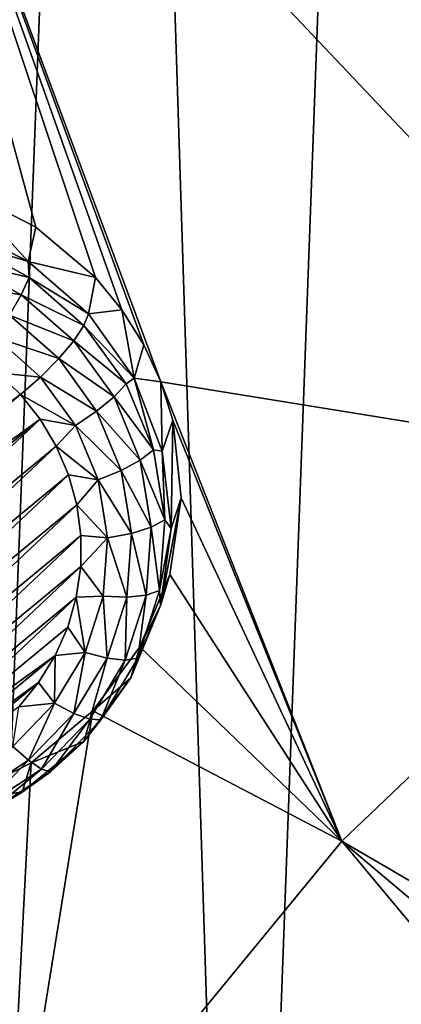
# Model space of a CAD drawing. Header units: metres. Extents: x -24 to 24, y -256 to 25.
# Tile 82 of 256: x -12.3 to -11.03, y -225.57 to -222.3. Entities that reach past the tile are written whole.
import ezdxf

# ---------------------------------------------------------------- set-up
doc = ezdxf.new("R2010")
doc.units = ezdxf.units.M
doc.layers.add('solid_DOMO_KURZ_SW0002', color=7, linetype='CONTINUOUS')

msp = doc.modelspace()

# ---------------------------------------------------------------- linework, layer by layer
at = {"layer": 'solid_DOMO_KURZ_SW0002'}
for points in [[(-11.002102, -213.858704, 170.983185), (-11.990955, -215.853424, 171.599854), (-11.56653, -229.184677, 175.808578)], [(-11.002102, -213.858704, 170.983185), (-11.56653, -229.184677, 175.808578), (-10.481343, -230.591034, 176.264893)], [(-11.990955, -215.853424, 171.599854), (-12.769443, -217.439529, 172.089554), (-12.444386, -227.652512, 175.314117)], [(-11.990955, -215.853424, 171.599854), (-12.444386, -227.652512, 175.314117), (-11.56653, -229.184677, 175.808578)], [(-12.864666, -220.726898, 129.909866), (-11.02053, -219.348969, 129.475403), (-9.950434, -223.80809, 131.076385)], [(-11.83352, -223.503555, 130.872711), (-12.864666, -220.726898, 129.909866), (-9.950434, -223.80809, 131.076385)], [(-11.963149, -223.263351, 130.782486), (-12.051124, -223.156281, 130.741623), (-12.864666, -220.726898, 129.909866)], [(-12.248924, -222.988617, 130.676483), (-12.864666, -220.726898, 129.909866), (-12.051124, -223.156281, 130.741623)], [(-11.890011, -223.380219, 130.826599), (-11.963149, -223.263351, 130.782486), (-12.864666, -220.726898, 129.909866)], [(-11.83352, -223.503555, 130.872711), (-11.890011, -223.380219, 130.826599), (-12.864666, -220.726898, 129.909866)], [(-12.248924, -222.988617, 130.676483), (-12.491524, -222.865051, 130.626526), (-12.864666, -220.726898, 129.909866)], [(-12.512881, -222.980621, 130.330902), (-12.491524, -222.865051, 130.626526), (-12.274359, -223.103226, 130.369568)], [(-12.274359, -223.103226, 130.369568), (-12.491524, -222.865051, 130.626526), (-12.248924, -222.988617, 130.676483)], [(-12.48522, -223.038773, 130.25882), (-12.512881, -222.980621, 130.330902), (-12.274359, -223.103226, 130.369568)], [(-12.274359, -223.103226, 130.369568), (-12.248924, -222.988617, 130.676483), (-12.051124, -223.156281, 130.741623)], [(-12.503101, -223.101227, 130.198318), (-12.48522, -223.038773, 130.25882), (-12.270848, -223.155884, 130.295746)], [(-12.270848, -223.155884, 130.295746), (-12.48522, -223.038773, 130.25882), (-12.274359, -223.103226, 130.369568)], [(-12.529081, -223.176575, 130.159225), (-12.503101, -223.101227, 130.198318), (-12.297487, -223.213562, 130.233734)], [(-12.297487, -223.213562, 130.233734), (-12.503101, -223.101227, 130.198318), (-12.270848, -223.155884, 130.295746)], [(-12.274359, -223.103226, 130.369568), (-12.051124, -223.156281, 130.741623), (-12.073531, -223.276703, 130.424255)], [(-12.270848, -223.155884, 130.295746), (-12.274359, -223.103226, 130.369568), (-12.073531, -223.276703, 130.424255)], [(-12.297487, -223.213562, 130.233734), (-12.270848, -223.155884, 130.295746), (-12.089177, -223.315552, 130.346085)], [(-12.270848, -223.155884, 130.295746), (-12.073531, -223.276703, 130.424255), (-12.089177, -223.315552, 130.346085)], [(-12.073531, -223.276703, 130.424255), (-12.051124, -223.156281, 130.741623), (-11.963149, -223.263351, 130.782486)], [(-12.336189, -223.281952, 130.192444), (-12.529081, -223.176575, 130.159225), (-12.297487, -223.213562, 130.233734)], [(-12.336189, -223.281952, 130.192444), (-12.297487, -223.213562, 130.233734), (-12.123237, -223.366699, 130.282028)], [(-12.297487, -223.213562, 130.233734), (-12.089177, -223.315552, 130.346085), (-12.123237, -223.366699, 130.282028)], [(-12.336189, -223.281952, 130.192444), (-12.172722, -223.425629, 130.237747), (-12.383567, -223.355087, 130.175491)], [(-12.336189, -223.281952, 130.192444), (-12.123237, -223.366699, 130.282028), (-12.172722, -223.425629, 130.237747)], [(-12.089177, -223.315552, 130.346085), (-12.073531, -223.276703, 130.424255), (-11.922069, -223.490967, 130.491821)], [(-12.073531, -223.276703, 130.424255), (-11.963149, -223.263351, 130.782486), (-11.922069, -223.490967, 130.491821)], [(-11.922069, -223.490967, 130.491821), (-11.963149, -223.263351, 130.782486), (-11.890011, -223.380219, 130.826599)], [(-12.123237, -223.366699, 130.282028), (-12.089177, -223.315552, 130.346085), (-11.949315, -223.509781, 130.407333)], [(-11.949315, -223.509781, 130.407333), (-12.089177, -223.315552, 130.346085), (-11.922069, -223.490967, 130.491821)], [(-12.383567, -223.355087, 130.175491), (-12.233298, -223.487152, 130.217133), (-12.374898, -223.472778, 130.198944)], [(-12.383567, -223.355087, 130.175491), (-12.172722, -223.425629, 130.237747), (-12.233298, -223.487152, 130.217133)], [(-12.172722, -223.425629, 130.237747), (-12.123237, -223.366699, 130.282028), (-11.989088, -223.552994, 130.340759)], [(-11.989088, -223.552994, 130.340759), (-12.123237, -223.366699, 130.282028), (-11.949315, -223.509781, 130.407333)], [(-11.922069, -223.490967, 130.491821), (-11.890011, -223.380219, 130.826599), (-11.83352, -223.503555, 130.872711)], [(-12.046874, -223.600388, 130.292847), (-12.233298, -223.487152, 130.217133), (-12.172722, -223.425629, 130.237747)], [(-12.046874, -223.600388, 130.292847), (-12.172722, -223.425629, 130.237747), (-11.989088, -223.552994, 130.340759)], [(-13.611463, -224.494675, 130.521149), (-12.374898, -223.472778, 130.198944), (-12.299393, -223.5457, 130.221924)], [(-12.233298, -223.487152, 130.217133), (-12.299393, -223.5457, 130.221924), (-12.374898, -223.472778, 130.198944)], [(-12.233298, -223.487152, 130.217133), (-12.117611, -223.647812, 130.267792), (-12.299393, -223.5457, 130.221924)], [(-12.046874, -223.600388, 130.292847), (-12.117611, -223.647812, 130.267792), (-12.233298, -223.487152, 130.217133)], [(-11.989088, -223.552994, 130.340759), (-11.949315, -223.509781, 130.407333), (-11.858276, -223.728821, 130.476395)], [(-11.858276, -223.728821, 130.476395), (-11.949315, -223.509781, 130.407333), (-11.922069, -223.490967, 130.491821)], [(-11.922069, -223.490967, 130.491821), (-11.83352, -223.503555, 130.872711), (-11.828774, -223.733582, 130.568314)], [(-11.858276, -223.728821, 130.476395), (-11.922069, -223.490967, 130.491821), (-11.828774, -223.733582, 130.568314)], [(-11.83352, -223.503555, 130.872711), (-9.950434, -223.80809, 131.076385), (-11.231706, -225.030075, 131.461685)], [(-11.79424, -223.630539, 130.919693), (-11.83352, -223.503555, 130.872711), (-11.231706, -225.030075, 131.461685)], [(-11.828774, -223.733582, 130.568314), (-11.83352, -223.503555, 130.872711), (-11.79424, -223.630539, 130.919693)], [(-13.546532, -224.57634, 130.54689), (-13.611463, -224.494675, 130.521149), (-12.299393, -223.5457, 130.221924)], [(-12.234463, -223.62735, 130.247681), (-13.546532, -224.57634, 130.54689), (-12.299393, -223.5457, 130.221924)], [(-12.117611, -223.647812, 130.267792), (-12.234463, -223.62735, 130.247681), (-12.299393, -223.5457, 130.221924)], [(-12.046874, -223.600388, 130.292847), (-11.989088, -223.552994, 130.340759), (-11.901768, -223.763077, 130.406998)], [(-11.901768, -223.763077, 130.406998), (-11.989088, -223.552994, 130.340759), (-11.858276, -223.728821, 130.476395)], [(-11.964956, -223.79747, 130.354996), (-12.117611, -223.647812, 130.267792), (-12.046874, -223.600388, 130.292847)], [(-11.964956, -223.79747, 130.354996), (-12.046874, -223.600388, 130.292847), (-11.901768, -223.763077, 130.406998)], [(-12.234463, -223.62735, 130.247681), (-13.471026, -224.649246, 130.569885), (-13.546532, -224.57634, 130.54689)], [(-12.234463, -223.62735, 130.247681), (-13.385804, -224.712463, 130.589813), (-13.471026, -224.649246, 130.569885)], [(-12.234463, -223.62735, 130.247681), (-12.180986, -223.716797, 130.275879), (-13.385804, -224.712463, 130.589813)], [(-12.117611, -223.647812, 130.267792), (-12.180986, -223.716797, 130.275879), (-12.234463, -223.62735, 130.247681)], [(-12.117611, -223.647812, 130.267792), (-12.042309, -223.828979, 130.324921), (-12.180986, -223.716797, 130.275879)], [(-11.964956, -223.79747, 130.354996), (-12.042309, -223.828979, 130.324921), (-12.117611, -223.647812, 130.267792)], [(-11.828774, -223.733582, 130.568314), (-11.79424, -223.630539, 130.919693), (-11.799071, -223.990448, 130.649307)], [(-11.799071, -223.990448, 130.649307), (-11.79424, -223.630539, 130.919693), (-11.766195, -223.888779, 131.013657)], [(-11.766195, -223.888779, 131.013657), (-11.79424, -223.630539, 130.919693), (-11.231706, -225.030075, 131.461685)], [(-12.180986, -223.716797, 130.275879), (-13.292639, -224.764526, 130.606232), (-13.385804, -224.712463, 130.589813)], [(-12.180986, -223.716797, 130.275879), (-12.140207, -223.812164, 130.305954), (-13.292639, -224.764526, 130.606232)], [(-12.042309, -223.828979, 130.324921), (-12.140207, -223.812164, 130.305954), (-12.180986, -223.716797, 130.275879)], [(-11.901768, -223.763077, 130.406998), (-11.858276, -223.728821, 130.476395), (-11.820624, -223.961685, 130.54982)], [(-11.820624, -223.961685, 130.54982), (-11.858276, -223.728821, 130.476395), (-11.828774, -223.733582, 130.568314)], [(-11.820624, -223.961685, 130.54982), (-11.828774, -223.733582, 130.568314), (-11.799071, -223.990448, 130.649307)], [(-11.964956, -223.79747, 130.354996), (-11.901768, -223.763077, 130.406998), (-11.865655, -223.986435, 130.477417)], [(-11.865655, -223.986435, 130.477417), (-11.901768, -223.763077, 130.406998), (-11.820624, -223.961685, 130.54982)], [(-12.140207, -223.812164, 130.305954), (-13.193166, -224.804535, 130.618835), (-13.292639, -224.764526, 130.606232)], [(-12.140207, -223.812164, 130.305954), (-12.112841, -223.911758, 130.337357), (-13.193166, -224.804535, 130.618835)], [(-12.042309, -223.828979, 130.324921), (-12.112841, -223.911758, 130.337357), (-12.140207, -223.812164, 130.305954)], [(-11.931078, -224.007004, 130.421051), (-12.042309, -223.828979, 130.324921), (-11.964956, -223.79747, 130.354996)], [(-11.931078, -224.007004, 130.421051), (-11.964956, -223.79747, 130.354996), (-11.865655, -223.986435, 130.477417)], [(-11.231706, -225.030075, 131.461685), (-9.950434, -223.80809, 131.076385), (-7.520795, -227.194336, 132.676147)], [(-12.042309, -223.828979, 130.324921), (-12.011165, -224.021606, 130.385651), (-12.112841, -223.911758, 130.337357)], [(-11.931078, -224.007004, 130.421051), (-12.011165, -224.021606, 130.385651), (-12.042309, -223.828979, 130.324921)], [(-12.112841, -223.911758, 130.337357), (-13.08905, -224.831818, 130.627441), (-13.193166, -224.804535, 130.618835)], [(-12.112841, -223.911758, 130.337357), (-12.09934, -224.013931, 130.369568), (-13.08905, -224.831818, 130.627441)], [(-12.011165, -224.021606, 130.385651), (-12.09934, -224.013931, 130.369568), (-12.112841, -223.911758, 130.337357)], [(-11.834684, -224.246613, 130.730072), (-11.766195, -223.888779, 131.013657), (-11.803364, -224.143677, 131.103943)], [(-11.799071, -223.990448, 130.649307), (-11.766195, -223.888779, 131.013657), (-11.834684, -224.246613, 130.730072)], [(-11.803364, -224.143677, 131.103943), (-11.766195, -223.888779, 131.013657), (-11.231706, -225.030075, 131.461685)], [(-11.865655, -223.986435, 130.477417), (-11.820624, -223.961685, 130.54982), (-11.838249, -224.196701, 130.623917)], [(-11.838249, -224.196701, 130.623917), (-11.820624, -223.961685, 130.54982), (-11.799071, -223.990448, 130.649307)], [(-11.946936, -224.218475, 130.487732), (-12.011165, -224.021606, 130.385651), (-11.931078, -224.007004, 130.421051)], [(-11.946936, -224.218475, 130.487732), (-11.931078, -224.007004, 130.421051), (-11.882559, -224.211853, 130.548492)], [(-11.931078, -224.007004, 130.421051), (-11.865655, -223.986435, 130.477417), (-11.882559, -224.211853, 130.548492)], [(-11.882559, -224.211853, 130.548492), (-11.865655, -223.986435, 130.477417), (-11.838249, -224.196701, 130.623917)], [(-11.838249, -224.196701, 130.623917), (-11.799071, -223.990448, 130.649307), (-11.834684, -224.246613, 130.730072)], [(-12.09934, -224.013931, 130.369568), (-12.982093, -224.845901, 130.631882), (-13.08905, -224.831818, 130.627441)], [(-12.09934, -224.013931, 130.369568), (-12.099945, -224.116898, 130.402023), (-12.982093, -224.845901, 130.631882)], [(-12.011165, -224.021606, 130.385651), (-12.099945, -224.116898, 130.402023), (-12.09934, -224.013931, 130.369568)], [(-12.011165, -224.021606, 130.385651), (-12.025743, -224.215988, 130.44693), (-12.099945, -224.116898, 130.402023)], [(-11.946936, -224.218475, 130.487732), (-12.025743, -224.215988, 130.44693), (-12.011165, -224.021606, 130.385651)], [(-12.099945, -224.116898, 130.402023), (-12.874116, -224.846542, 130.63208), (-12.982093, -224.845901, 130.631882)], [(-12.099945, -224.116898, 130.402023), (-12.114646, -224.218918, 130.434204), (-12.874116, -224.846542, 130.63208)], [(-12.025743, -224.215988, 130.44693), (-12.114646, -224.218918, 130.434204), (-12.099945, -224.116898, 130.402023)], [(-11.902921, -224.383896, 131.186005), (-11.803364, -224.143677, 131.103943), (-11.231706, -225.030075, 131.461685)], [(-11.834684, -224.246613, 130.730072), (-11.803364, -224.143677, 131.103943), (-11.902921, -224.383896, 131.186005)], [(-11.910266, -224.422089, 130.694977), (-11.838249, -224.196701, 130.623917), (-11.834684, -224.246613, 130.730072)], [(-11.882559, -224.211853, 130.548492), (-11.838249, -224.196701, 130.623917), (-11.910266, -224.422089, 130.694977)], [(-12.114646, -224.218918, 130.434204), (-12.766992, -224.83374, 130.628052), (-12.874116, -224.846542, 130.63208)], [(-12.114646, -224.218918, 130.434204), (-12.143184, -224.318222, 130.465515), (-12.766992, -224.83374, 130.628052)], [(-12.085311, -224.40242, 130.505722), (-12.143184, -224.318222, 130.465515), (-12.114646, -224.218918, 130.434204)], [(-12.025743, -224.215988, 130.44693), (-12.085311, -224.40242, 130.505722), (-12.114646, -224.218918, 130.434204)], [(-12.011737, -224.42128, 130.551666), (-12.085311, -224.40242, 130.505722), (-12.025743, -224.215988, 130.44693)], [(-12.011737, -224.42128, 130.551666), (-12.025743, -224.215988, 130.44693), (-11.946936, -224.218475, 130.487732)], [(-12.011737, -224.42128, 130.551666), (-11.946936, -224.218475, 130.487732), (-11.951633, -224.428024, 130.616653)], [(-11.951633, -224.428024, 130.616653), (-11.882559, -224.211853, 130.548492), (-11.910266, -224.422089, 130.694977)], [(-11.946936, -224.218475, 130.487732), (-11.882559, -224.211853, 130.548492), (-11.951633, -224.428024, 130.616653)], [(-11.834684, -224.246613, 130.730072), (-11.902921, -224.383896, 131.186005), (-11.933543, -224.487213, 130.805939)], [(-11.910266, -224.422089, 130.694977), (-11.834684, -224.246613, 130.730072), (-11.933543, -224.487213, 130.805939)], [(-12.143184, -224.318222, 130.465515), (-12.185078, -224.413147, 130.495438), (-12.766992, -224.83374, 130.628052)], [(-12.085311, -224.40242, 130.505722), (-12.185078, -224.413147, 130.495438), (-12.143184, -224.318222, 130.465515)], [(-12.085311, -224.40242, 130.505722), (-12.186883, -224.571533, 130.559036), (-12.185078, -224.413147, 130.495438)], [(-12.12223, -224.60524, 130.60968), (-12.186883, -224.571533, 130.559036), (-12.085311, -224.40242, 130.505722)], [(-12.12223, -224.60524, 130.60968), (-12.085311, -224.40242, 130.505722), (-12.011737, -224.42128, 130.551666)], [(-12.059773, -224.596756, 131.255096), (-11.902921, -224.383896, 131.186005), (-11.231706, -225.030075, 131.461685)], [(-11.933543, -224.487213, 130.805939), (-11.902921, -224.383896, 131.186005), (-12.059773, -224.596756, 131.255096)], [(-12.185078, -224.413147, 130.495438), (-12.662524, -224.807693, 130.619843), (-12.766992, -224.83374, 130.628052)], [(-12.185078, -224.413147, 130.495438), (-12.239611, -224.502029, 130.523453), (-12.662524, -224.807693, 130.619843)], [(-12.186883, -224.571533, 130.559036), (-12.239611, -224.502029, 130.523453), (-12.185078, -224.413147, 130.495438)], [(-12.12223, -224.60524, 130.60968), (-12.011737, -224.42128, 130.551666), (-12.069415, -224.62413, 130.678482)], [(-12.011737, -224.42128, 130.551666), (-11.951633, -224.428024, 130.616653), (-12.069415, -224.62413, 130.678482)], [(-12.069415, -224.62413, 130.678482), (-11.951633, -224.428024, 130.616653), (-12.033063, -224.626526, 130.759445)], [(-12.033063, -224.626526, 130.759445), (-11.910266, -224.422089, 130.694977), (-11.933543, -224.487213, 130.805939)], [(-11.951633, -224.428024, 130.616653), (-11.910266, -224.422089, 130.694977), (-12.033063, -224.626526, 130.759445)], [(-12.239611, -224.502029, 130.523453), (-12.562516, -224.768875, 130.60759), (-12.662524, -224.807693, 130.619843)], [(-12.239611, -224.502029, 130.523453), (-12.305836, -224.583344, 130.549103), (-12.562516, -224.768875, 130.60759)], [(-12.186883, -224.571533, 130.559036), (-12.305836, -224.583344, 130.549103), (-12.239611, -224.502029, 130.523453)], [(-11.933543, -224.487213, 130.805939), (-12.059773, -224.596756, 131.255096), (-12.089905, -224.698257, 130.872482)], [(-12.033063, -224.626526, 130.759445), (-11.933543, -224.487213, 130.805939), (-12.089905, -224.698257, 130.872482)], [(-12.059773, -224.596756, 131.255096), (-11.231706, -225.030075, 131.461685), (-12.349195, -226.390427, 131.890594)], [(-12.264892, -224.769638, 131.307007), (-12.059773, -224.596756, 131.255096), (-12.349195, -226.390427, 131.890594)], [(-12.186883, -224.571533, 130.559036), (-12.325365, -224.714844, 130.604218), (-12.305836, -224.583344, 130.549103)], [(-12.272875, -224.761139, 130.658829), (-12.325365, -224.714844, 130.604218), (-12.186883, -224.571533, 130.559036)], [(-12.272875, -224.761139, 130.658829), (-12.186883, -224.571533, 130.559036), (-12.12223, -224.60524, 130.60968)], [(-12.089905, -224.698257, 130.872482), (-12.059773, -224.596756, 131.255096), (-12.264892, -224.769638, 131.307007)], [(-12.272875, -224.761139, 130.658829), (-12.12223, -224.60524, 130.60968), (-12.229997, -224.790314, 130.730881)], [(-12.12223, -224.60524, 130.60968), (-12.069415, -224.62413, 130.678482), (-12.229997, -224.790314, 130.730881)], [(-12.229997, -224.790314, 130.730881), (-12.069415, -224.62413, 130.678482), (-12.200483, -224.799789, 130.814072)], [(-12.069415, -224.62413, 130.678482), (-12.033063, -224.626526, 130.759445), (-12.200483, -224.799789, 130.814072)], [(-12.200483, -224.799789, 130.814072), (-12.033063, -224.626526, 130.759445), (-12.089905, -224.698257, 130.872482)], [(-12.089905, -224.698257, 130.872482), (-12.264892, -224.769638, 131.307007), (-12.29468, -224.867493, 130.925827)], [(-12.200483, -224.799789, 130.814072), (-12.089905, -224.698257, 130.872482), (-12.29468, -224.867493, 130.925827)], [(-12.456119, -224.881165, 130.696671), (-12.325365, -224.714844, 130.604218), (-12.272875, -224.761139, 130.658829)], [(-12.456119, -224.881165, 130.696671), (-12.272875, -224.761139, 130.658829), (-12.425326, -224.918243, 130.771225)], [(-12.272875, -224.761139, 130.658829), (-12.229997, -224.790314, 130.730881), (-12.425326, -224.918243, 130.771225)], [(-12.506094, -224.892593, 131.338913), (-12.264892, -224.769638, 131.307007), (-12.349195, -226.390427, 131.890594)], [(-12.29468, -224.867493, 130.925827), (-12.264892, -224.769638, 131.307007), (-12.506094, -224.892593, 131.338913)], [(-12.425326, -224.918243, 130.771225), (-12.229997, -224.790314, 130.730881), (-12.404132, -224.933182, 130.856125)], [(-12.229997, -224.790314, 130.730881), (-12.200483, -224.799789, 130.814072), (-12.404132, -224.933182, 130.856125)], [(-12.404132, -224.933182, 130.856125), (-12.200483, -224.799789, 130.814072), (-12.29468, -224.867493, 130.925827)], [(-12.29468, -224.867493, 130.925827), (-12.506094, -224.892593, 131.338913), (-12.535969, -224.985062, 130.962906)], [(-12.404132, -224.933182, 130.856125), (-12.29468, -224.867493, 130.925827), (-12.535969, -224.985062, 130.962906)], [(-12.349195, -226.390427, 131.890594), (-11.231706, -225.030075, 131.461685), (-8.514648, -228.288177, 133.021042)], [(-11.231706, -225.030075, 131.461685), (-8.038203, -227.724319, 132.843246), (-8.514648, -228.288177, 133.021042)], [(-11.231706, -225.030075, 131.461685), (-7.520795, -227.194336, 132.676147), (-8.038203, -227.724319, 132.843246)]]:
    msp.add_3dface(points, dxfattribs=at)

doc.saveas('drawing.dxf')
